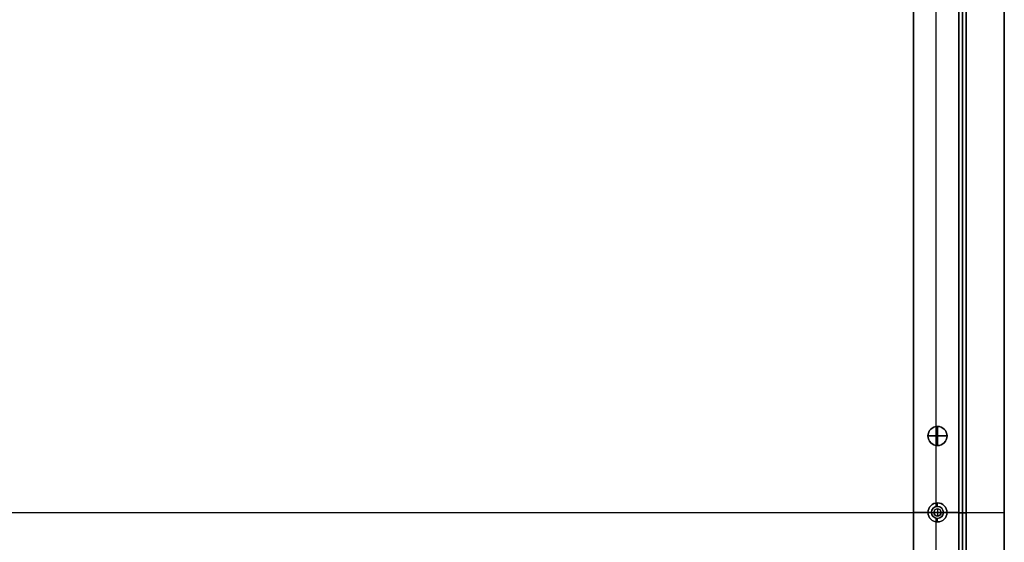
# Model space of a CAD drawing. Header units: millimetres. Extents: x -9 to 841, y -464 to 386.
# Tile 19 of 24: x 428 to 841, y -52 to 167. Entities that reach past the tile are written whole.
import ezdxf

# ---------------------------------------------------------------- set-up
doc = ezdxf.new("R2010")
doc.units = ezdxf.units.MM
doc.header["$MEASUREMENT"] = 0

msp = doc.modelspace()

# ---------------------------------------------------------------- linework, layer by layer
for p, q in [((840.91, -446.55, 9), (840.91, 367.65, 9)), ((821.91, -405.15, -36.5), (821.91, 326.24, -36.5)), ((802.91, -397.28, -36.5), (802.91, 318.37, -36.5)), ((821.91, 265.4, -20.5), (821.91, -344.6, -20.5)), ((823.41, -344.6, -40.5), (823.41, 265.4, -40.5)), ((823.41, 265.4, -0.5), (823.41, -344.6, -0.5)), ((824.91, 265.4, -20.5), (824.91, -344.6, -20.5)), ((812.41, -35.48, -72.5), (812.41, 244.58, -72.5)), ((812.41, -3.48, -0.5), (812.41, 212.58, -0.5)), ((812.91, -3.45, -22.5), (812.91, -3.45, -0.5)), ((812.91, -11.45, -22.5), (812.91, -3.45, -22.5)), ((812.91, -3.45, 11.5), (812.91, -3.45, -0.5)), ((812.91, -3.45, 11.5), (812.91, -11.45, 11.5)), ((808.91, -7.45, -22.5), (808.91, -7.45, -0.5)), ((808.91, -7.45, -22.5), (816.91, -7.45, -22.5)), ((808.91, -7.45, 11.5), (808.91, -7.45, -0.5)), ((816.91, -7.45, 11.5), (808.91, -7.45, 11.5)), ((816.91, -7.45, -22.5), (816.91, -7.45, -0.5)), ((816.91, -7.45, 11.5), (816.91, -7.45, -0.5)), ((812.41, -37, -0.5), (812.41, -11.42, -0.5)), ((812.91, -11.45, -22.5), (812.91, -11.45, -0.5)), ((812.91, -11.45, 11.5), (812.91, -11.45, -0.5)), ((812.91, -35.45, -35.5), (812.91, -35.45, -72.5)), ((812.91, -36.95, -35.5), (812.91, -35.45, -35.5)), ((812.91, -36.95, -0.5), (812.91, -36.95, -35.5)), ((-9.09, -39.45, 18.5), (840.91, -39.45, 18.5)), ((20.41, -39.45, -0.5), (811.41, -39.45, -0.5)), ((802.91, -39.45, -72.5), (802.91, -39.45, -0.5)), ((808.91, -39.45, -72.5), (802.91, -39.45, -72.5)), ((802.91, -39.45, -0.5), (810.41, -39.45, -0.5)), ((810.41, -39.45, -35.5), (808.91, -39.45, -35.5)), ((808.91, -39.45, -35.5), (808.91, -39.45, -72.5)), ((810.41, -39.45, -0.5), (810.41, -39.45, -35.5)), ((811.41, -39.45, 2.5), (811.41, -39.45, -0.5)), ((814.41, -39.45, 2.5), (811.41, -39.45, 2.5)), ((812.91, -37.95, 2.5), (812.91, -37.95, -0.5)), ((812.91, -37.95, 2.5), (812.91, -40.95, 2.5)), ((812.91, -40.95, 2.5), (812.91, -40.95, -0.5)), ((814.41, -39.45, 2.5), (814.41, -39.45, -0.5)), ((814.41, -39.45, -0.5), (840.91, -39.45, -0.5)), ((816.91, -39.45, -35.5), (815.41, -39.45, -35.5)), ((815.41, -39.45, -0.5), (815.41, -39.45, -35.5)), ((815.41, -39.45, -0.5), (821.91, -39.45, -0.5)), ((816.91, -39.45, -35.5), (816.91, -39.45, -72.5)), ((821.91, -39.45, -72.5), (816.91, -39.45, -72.5)), ((821.91, -39.45, -72.5), (821.91, -39.45, -0.5)), ((821.91, -39.6, -40.5), (824.91, -39.6, -40.5)), ((821.91, -39.6, -0.5), (824.91, -39.6, -0.5)), ((821.91, -39.6, -0.5), (821.91, -39.6, -40.5)), ((824.91, -39.6, -0.5), (824.91, -39.6, -40.5)), ((840.91, -39.45, 18.5), (840.91, -39.45, -0.5)), ((812.41, -67.48, -0.5), (812.41, -41.9, -0.5)), ((812.41, -323.48, -72.5), (812.41, -43.42, -72.5)), ((812.91, -43.45, -35.5), (812.91, -41.95, -35.5)), ((812.91, -41.95, -0.5), (812.91, -41.95, -35.5)), ((812.91, -43.45, -35.5), (812.91, -43.45, -72.5))]:
    msp.add_line(p, q)
for centre, radius in [((812.91, -7.45, -11.5), 4), ((812.91, -7.45, 5.5), 4), ((812.91, -39.45, -54), 4), ((812.91, -39.45, -18), 2.5), ((812.91, -39.45, 1), 1.5)]:
    msp.add_circle(centre, radius)
for centre, radius, start, end in [((812.91, -7.45, -0.5), 4, 90, 270), ((812.91, -7.45, -22.5), 4, 90, 270), ((812.91, -7.45, -0.5), 4, 360, 180), ((812.91, -7.45, 11.5), 4, 0, 180), ((812.91, -7.45, -0.5), 4, 270, 90), ((812.91, -7.45, -22.5), 4, 270, 90), ((812.91, -7.45, -0.5), 4, 180, 0), ((812.91, -7.45, 11.5), 4, 180, 0), ((812.91, -39.45, -72.5), 4, 90, 270), ((812.91, -39.45, -35.5), 4, 90, 270), ((812.91, -39.45, -0.5), 2.5, 90, 270), ((812.91, -39.45, -35.5), 2.5, 90, 270), ((812.91, -39.45, -72.5), 4, 270, 90), ((812.91, -39.45, -35.5), 4, 270, 90), ((812.91, -39.45, -0.5), 2.5, 270, 90), ((812.91, -39.45, -35.5), 2.5, 270, 90), ((812.91, -39.45, -0.5), 1.5, 0, 180), ((812.91, -39.45, 2.5), 1.5, 0, 180), ((812.91, -39.45, -0.5), 1.5, 180, 0), ((812.91, -39.45, 2.5), 1.5, 180, 0)]:
    msp.add_arc(centre, radius, start, end)
for points in [[(840.91, 367.65, -0.5), (840.91, -39.45, -0.5), (840.91, -446.55, -0.5)], [(840.91, -446.55, 18.5), (840.91, -39.45, 18.5), (840.91, 367.65, 18.5)], [(821.91, -405.15, -72.5), (821.91, -39.45, -72.5), (821.91, 326.24, -72.5)], [(802.91, -397.28, -72.5), (802.91, -39.45, -72.5), (802.91, 318.37, -72.5)], [(821.91, -344.6, -40.5), (821.91, -39.6, -40.5), (821.91, 265.4, -40.5)], [(821.91, 265.4, -0.5), (821.91, -39.6, -0.5), (821.91, -344.6, -0.5)], [(824.91, 265.4, -40.5), (824.91, -39.6, -40.5), (824.91, -344.6, -40.5)], [(824.91, -344.6, -0.5), (824.91, -39.6, -0.5), (824.91, 265.4, -0.5)], [(802.91, 251.24, -0.5), (802.91, -39.45, -0.5), (802.91, -330.15, -0.5)], [(821.91, 251.24, -0.5), (821.91, -39.45, -0.5), (821.91, -330.15, -0.5)]]:
    msp.add_open_spline(points, degree=2)

doc.saveas('drawing.dxf')
